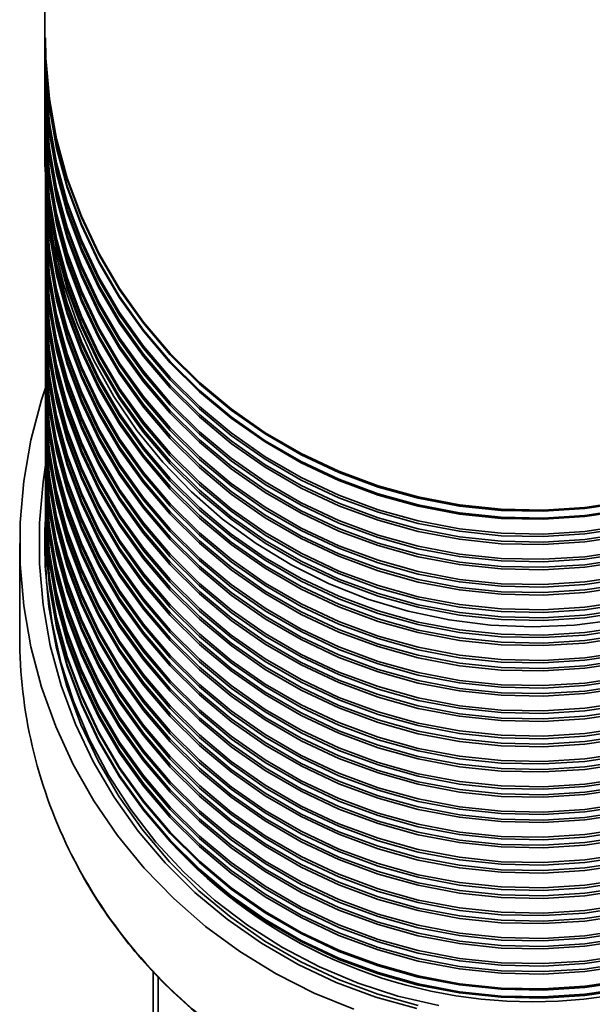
# Model space of a CAD drawing. Header units: millimetres. Extents: x -10540 to 6039, y -7467 to 6433.
# Tile 54 of 179: x -8547 to -8491, y 1122 to 1218. Entities that reach past the tile are written whole.
import ezdxf

# ---------------------------------------------------------------- set-up
doc = ezdxf.new("R2010")
doc.units = ezdxf.units.MM
doc.header["$LTSCALE"] = 8

msp = doc.modelspace()

# ---------------------------------------------------------------- linework, layer by layer
at = {"color": 7, "linetype": 'Continuous', "lineweight": 35}
for p, q in [((-8544.387, 1253.547), (-8544.387, 1204.59)), ((-8544.337, 1201.261), (-8544.337, 1201.014)), ((-8544.337, 1200.481), (-8544.337, 1200.234)), ((-8544.337, 1198.797), (-8544.337, 1198.55)), ((-8544.337, 1198.017), (-8544.337, 1197.77)), ((-8544.337, 1196.333), (-8544.337, 1196.087)), ((-8544.337, 1195.553), (-8544.337, 1195.306)), ((-8544.337, 1193.869), (-8544.337, 1193.623)), ((-8544.337, 1193.089), (-8544.337, 1192.842)), ((-8544.337, 1191.405), (-8544.337, 1191.159)), ((-8544.337, 1190.625), (-8544.337, 1190.378)), ((-8544.337, 1188.941), (-8544.337, 1188.695)), ((-8544.337, 1188.161), (-8544.337, 1187.914)), ((-8544.337, 1186.477), (-8544.337, 1186.231)), ((-8544.337, 1185.697), (-8544.337, 1185.45)), ((-8544.337, 1184.013), (-8544.337, 1183.767)), ((-8544.337, 1183.233), (-8544.337, 1182.987)), ((-8544.337, 1181.549), (-8544.337, 1181.303)), ((-8544.337, 1180.769), (-8544.337, 1180.523)), ((-8544.337, 1179.085), (-8544.337, 1178.839)), ((-8544.337, 1178.305), (-8544.337, 1178.059)), ((-8544.337, 1176.621), (-8544.337, 1176.375)), ((-8544.337, 1175.841), (-8544.337, 1175.595)), ((-8544.337, 1174.157), (-8544.337, 1173.911)), ((-8544.337, 1173.377), (-8544.337, 1173.131)), ((-8544.337, 1171.693), (-8544.337, 1171.447)), ((-8544.337, 1170.913), (-8544.337, 1170.667)), ((-8544.337, 1169.229), (-8544.337, 1169.106)), ((-8544.337, 1168.449), (-8544.337, 1168.326)), ((-8546.837, 1166.642), (-8546.837, 1157.525)), ((-8544.387, 1166.805), (-8544.387, 1166.396)), ((-8533.837, 1073.038), (-8533.837, 1124.9)), ((-8533.337, 1124.309), (-8533.337, 1072.538))]:
    msp.add_line(p, q, dxfattribs=at)
at = {"color": 7, "linetype": 'Continuous', "lineweight": 35, "flags": 128}
for points in [[(-8544.337, 1215.921), (-8544.293, 1213.941), (-8543.942, 1209.994), (-8543.242, 1206.092), (-8542.198, 1202.262), (-8540.819, 1198.533), (-8539.114, 1194.934), (-8537.095, 1191.489), (-8534.779, 1188.225), (-8532.182, 1185.167), (-8529.323, 1182.336), (-8526.224, 1179.754), (-8522.907, 1177.439), (-8519.397, 1175.41), (-8515.721, 1173.68), (-8511.904, 1172.263), (-8507.976, 1171.169), (-8503.965, 1170.407), (-8499.901, 1169.982), (-8495.815, 1169.897), (-8491.737, 1170.152), (-8487.696, 1170.747)], [(-8544.337, 1215.798), (-8544.293, 1213.818), (-8543.942, 1209.871), (-8543.242, 1205.969), (-8542.198, 1202.139), (-8540.819, 1198.41), (-8539.114, 1194.81), (-8537.095, 1191.366), (-8534.779, 1188.102), (-8532.182, 1185.044), (-8529.323, 1182.213), (-8526.224, 1179.63), (-8522.907, 1177.316), (-8519.397, 1175.286), (-8515.721, 1173.557), (-8511.904, 1172.14), (-8507.976, 1171.046), (-8503.965, 1170.284), (-8499.901, 1169.859), (-8495.815, 1169.773), (-8491.737, 1170.029), (-8487.696, 1170.623)], [(-8544.337, 1215.141), (-8544.293, 1213.161), (-8543.942, 1209.214), (-8543.242, 1205.312), (-8542.198, 1201.482), (-8540.819, 1197.753), (-8539.114, 1194.153), (-8537.095, 1190.709), (-8534.779, 1187.445), (-8532.182, 1184.387), (-8529.323, 1181.556), (-8526.224, 1178.974), (-8522.907, 1176.659), (-8519.397, 1174.629), (-8515.721, 1172.9), (-8511.904, 1171.483), (-8507.976, 1170.389), (-8503.965, 1169.627), (-8499.901, 1169.202), (-8495.815, 1169.116), (-8491.737, 1169.372), (-8487.696, 1169.966)], [(-8544.337, 1215.018), (-8544.293, 1213.038), (-8543.942, 1209.091), (-8543.242, 1205.189), (-8542.198, 1201.359), (-8540.819, 1197.63), (-8539.114, 1194.03), (-8537.095, 1190.586), (-8534.779, 1187.322), (-8532.182, 1184.263), (-8529.323, 1181.433), (-8526.224, 1178.85), (-8522.907, 1176.536), (-8519.397, 1174.506), (-8515.721, 1172.777), (-8511.904, 1171.36), (-8507.976, 1170.266), (-8503.965, 1169.504), (-8499.901, 1169.078), (-8495.815, 1168.993), (-8491.737, 1169.249), (-8487.696, 1169.843)], [(-8544.337, 1213.581), (-8544.293, 1211.6), (-8543.942, 1207.654), (-8543.242, 1203.751), (-8542.198, 1199.921), (-8540.819, 1196.193), (-8539.114, 1192.593), (-8537.095, 1189.148), (-8534.779, 1185.885), (-8532.182, 1182.826), (-8529.323, 1179.995), (-8526.224, 1177.413), (-8522.907, 1175.098), (-8519.397, 1173.069), (-8515.721, 1171.339), (-8511.904, 1169.922), (-8507.976, 1168.829), (-8503.965, 1168.066), (-8499.901, 1167.641), (-8495.815, 1167.556), (-8491.737, 1167.811), (-8487.696, 1168.406)], [(-8544.337, 1213.334), (-8544.293, 1211.354), (-8543.942, 1207.407), (-8543.242, 1203.505), (-8542.198, 1199.675), (-8540.819, 1195.946), (-8539.114, 1192.346), (-8537.095, 1188.902), (-8534.779, 1185.638), (-8532.182, 1182.58), (-8529.323, 1179.749), (-8526.224, 1177.166), (-8522.907, 1174.852), (-8519.397, 1172.822), (-8515.721, 1171.093), (-8511.904, 1169.676), (-8507.976, 1168.582), (-8503.965, 1167.82), (-8499.901, 1167.395), (-8495.815, 1167.309), (-8491.737, 1167.565), (-8487.696, 1168.159)], [(-8544.337, 1212.801), (-8544.293, 1210.82), (-8543.942, 1206.874), (-8543.242, 1202.971), (-8542.198, 1199.141), (-8540.819, 1195.413), (-8539.114, 1191.813), (-8537.095, 1188.368), (-8534.779, 1185.104), (-8532.182, 1182.046), (-8529.323, 1179.215), (-8526.224, 1176.633), (-8522.907, 1174.318), (-8519.397, 1172.289), (-8515.721, 1170.559), (-8511.904, 1169.142), (-8507.976, 1168.049), (-8503.965, 1167.286), (-8499.901, 1166.861), (-8495.815, 1166.776), (-8491.737, 1167.031), (-8487.696, 1167.626)], [(-8544.337, 1212.554), (-8544.293, 1210.574), (-8543.942, 1206.627), (-8543.242, 1202.725), (-8542.198, 1198.895), (-8540.819, 1195.166), (-8539.114, 1191.566), (-8537.095, 1188.122), (-8534.779, 1184.858), (-8532.182, 1181.799), (-8529.323, 1178.969), (-8526.224, 1176.386), (-8522.907, 1174.072), (-8519.397, 1172.042), (-8515.721, 1170.313), (-8511.904, 1168.896), (-8507.976, 1167.802), (-8503.965, 1167.04), (-8499.901, 1166.614), (-8495.815, 1166.529), (-8491.737, 1166.785), (-8487.696, 1167.379)], [(-8544.337, 1211.117), (-8544.293, 1209.136), (-8543.942, 1205.19), (-8543.242, 1201.287), (-8542.198, 1197.457), (-8540.819, 1193.729), (-8539.114, 1190.129), (-8537.095, 1186.684), (-8534.779, 1183.421), (-8532.182, 1180.362), (-8529.323, 1177.531), (-8526.224, 1174.949), (-8522.907, 1172.634), (-8519.397, 1170.605), (-8515.721, 1168.875), (-8511.904, 1167.458), (-8507.976, 1166.365), (-8503.965, 1165.602), (-8499.901, 1165.177), (-8495.815, 1165.092), (-8491.737, 1165.347), (-8487.696, 1165.942)], [(-8544.337, 1210.87), (-8544.293, 1208.89), (-8543.942, 1204.943), (-8543.242, 1201.041), (-8542.198, 1197.211), (-8540.819, 1193.482), (-8539.114, 1189.882), (-8537.095, 1186.438), (-8534.779, 1183.174), (-8532.182, 1180.116), (-8529.323, 1177.285), (-8526.224, 1174.703), (-8522.907, 1172.388), (-8519.397, 1170.359), (-8515.721, 1168.629), (-8511.904, 1167.212), (-8507.976, 1166.118), (-8503.965, 1165.356), (-8499.901, 1164.931), (-8495.815, 1164.845), (-8491.737, 1165.101), (-8487.696, 1165.695)], [(-8544.337, 1210.337), (-8544.293, 1208.356), (-8543.942, 1204.41), (-8543.242, 1200.507), (-8542.198, 1196.677), (-8540.819, 1192.949), (-8539.114, 1189.349), (-8537.095, 1185.904), (-8534.779, 1182.64), (-8532.182, 1179.582), (-8529.323, 1176.751), (-8526.224, 1174.169), (-8522.907, 1171.854), (-8519.397, 1169.825), (-8515.721, 1168.095), (-8511.904, 1166.678), (-8507.976, 1165.585), (-8503.965, 1164.822), (-8499.901, 1164.397), (-8495.815, 1164.312), (-8491.737, 1164.567), (-8487.696, 1165.162)], [(-8544.337, 1210.09), (-8544.293, 1208.11), (-8543.942, 1204.163), (-8543.242, 1200.261), (-8542.198, 1196.431), (-8540.819, 1192.702), (-8539.114, 1189.102), (-8537.095, 1185.658), (-8534.779, 1182.394), (-8532.182, 1179.335), (-8529.323, 1176.505), (-8526.224, 1173.922), (-8522.907, 1171.608), (-8519.397, 1169.578), (-8515.721, 1167.849), (-8511.904, 1166.432), (-8507.976, 1165.338), (-8503.965, 1164.576), (-8499.901, 1164.151), (-8495.815, 1164.065), (-8491.737, 1164.321), (-8487.696, 1164.915)], [(-8544.337, 1208.653), (-8544.293, 1206.672), (-8543.942, 1202.726), (-8543.242, 1198.823), (-8542.198, 1194.993), (-8540.819, 1191.265), (-8539.114, 1187.665), (-8537.095, 1184.22), (-8534.779, 1180.957), (-8532.182, 1177.898), (-8529.323, 1175.067), (-8526.224, 1172.485), (-8522.907, 1170.17), (-8519.397, 1168.141), (-8515.721, 1166.411), (-8511.904, 1164.994), (-8507.976, 1163.901), (-8503.965, 1163.138), (-8499.901, 1162.713), (-8495.815, 1162.628), (-8491.737, 1162.883), (-8487.696, 1163.478)], [(-8544.337, 1208.406), (-8544.293, 1206.426), (-8543.942, 1202.479), (-8543.242, 1198.577), (-8542.198, 1194.747), (-8540.819, 1191.018), (-8539.114, 1187.418), (-8537.095, 1183.974), (-8534.779, 1180.71), (-8532.182, 1177.652), (-8529.323, 1174.821), (-8526.224, 1172.239), (-8522.907, 1169.924), (-8519.397, 1167.895), (-8515.721, 1166.165), (-8511.904, 1164.748), (-8507.976, 1163.654), (-8503.965, 1162.892), (-8499.901, 1162.467), (-8495.815, 1162.381), (-8491.737, 1162.637), (-8487.696, 1163.231)], [(-8544.337, 1207.873), (-8544.293, 1205.892), (-8543.942, 1201.946), (-8543.242, 1198.043), (-8542.198, 1194.213), (-8540.819, 1190.485), (-8539.114, 1186.885), (-8537.095, 1183.44), (-8534.779, 1180.177), (-8532.182, 1177.118), (-8529.323, 1174.287), (-8526.224, 1171.705), (-8522.907, 1169.39), (-8519.397, 1167.361), (-8515.721, 1165.631), (-8511.904, 1164.214), (-8507.976, 1163.121), (-8503.965, 1162.358), (-8499.901, 1161.933), (-8495.815, 1161.848), (-8491.737, 1162.103), (-8487.696, 1162.698)], [(-8544.337, 1207.626), (-8544.293, 1205.646), (-8543.942, 1201.699), (-8543.242, 1197.797), (-8542.198, 1193.967), (-8540.819, 1190.238), (-8539.114, 1186.638), (-8537.095, 1183.194), (-8534.779, 1179.93), (-8532.182, 1176.872), (-8529.323, 1174.041), (-8526.224, 1171.458), (-8522.907, 1169.144), (-8519.397, 1167.114), (-8515.721, 1165.385), (-8511.904, 1163.968), (-8507.976, 1162.874), (-8503.965, 1162.112), (-8499.901, 1161.687), (-8495.815, 1161.601), (-8491.737, 1161.857), (-8487.696, 1162.451)], [(-8544.337, 1206.189), (-8544.293, 1204.208), (-8543.942, 1200.262), (-8543.242, 1196.359), (-8542.198, 1192.529), (-8540.819, 1188.801), (-8539.114, 1185.201), (-8537.095, 1181.756), (-8534.779, 1178.493), (-8532.182, 1175.434), (-8529.323, 1172.603), (-8526.224, 1170.021), (-8522.907, 1167.707), (-8519.397, 1165.677), (-8515.721, 1163.947), (-8511.904, 1162.53), (-8507.976, 1161.437), (-8503.965, 1160.674), (-8499.901, 1160.249), (-8495.815, 1160.164), (-8491.737, 1160.419), (-8487.696, 1161.014)], [(-8544.337, 1205.942), (-8544.293, 1203.962), (-8543.942, 1200.015), (-8543.242, 1196.113), (-8542.198, 1192.283), (-8540.819, 1188.554), (-8539.114, 1184.954), (-8537.095, 1181.51), (-8534.779, 1178.246), (-8532.182, 1175.188), (-8529.323, 1172.357), (-8526.224, 1169.775), (-8522.907, 1167.46), (-8519.397, 1165.431), (-8515.721, 1163.701), (-8511.904, 1162.284), (-8507.976, 1161.19), (-8503.965, 1160.428), (-8499.901, 1160.003), (-8495.815, 1159.918), (-8491.737, 1160.173), (-8487.696, 1160.767)], [(-8544.337, 1205.409), (-8544.293, 1203.428), (-8543.942, 1199.482), (-8543.242, 1195.579), (-8542.198, 1191.749), (-8540.819, 1188.021), (-8539.114, 1184.421), (-8537.095, 1180.976), (-8534.779, 1177.713), (-8532.182, 1174.654), (-8529.323, 1171.823), (-8526.224, 1169.241), (-8522.907, 1166.926), (-8519.397, 1164.897), (-8515.721, 1163.167), (-8511.904, 1161.75), (-8507.976, 1160.657), (-8503.965, 1159.894), (-8499.901, 1159.469), (-8495.815, 1159.384), (-8491.737, 1159.639), (-8487.696, 1160.234)], [(-8544.337, 1205.162), (-8544.293, 1203.182), (-8543.942, 1199.235), (-8543.242, 1195.333), (-8542.198, 1191.503), (-8540.819, 1187.774), (-8539.114, 1184.174), (-8537.095, 1180.73), (-8534.779, 1177.466), (-8532.182, 1174.408), (-8529.323, 1171.577), (-8526.224, 1168.994), (-8522.907, 1166.68), (-8519.397, 1164.65), (-8515.721, 1162.921), (-8511.904, 1161.504), (-8507.976, 1160.41), (-8503.965, 1159.648), (-8499.901, 1159.223), (-8495.815, 1159.137), (-8491.737, 1159.393), (-8487.696, 1159.987)], [(-8544.387, 1204.59), (-8544.376, 1203.598), (-8544.112, 1199.641), (-8543.498, 1195.721), (-8542.539, 1191.866), (-8541.241, 1188.106), (-8539.615, 1184.467), (-8537.671, 1180.978), (-8535.426, 1177.663), (-8532.895, 1174.548), (-8530.097, 1171.655), (-8527.052, 1169.006), (-8523.784, 1166.62), (-8520.316, 1164.516), (-8516.675, 1162.708), (-8512.886, 1161.21), (-8508.979, 1160.034), (-8504.982, 1159.187), (-8500.925, 1158.677), (-8496.837, 1158.506)], [(-8496.837, 1158.506), (-8492.75, 1158.677), (-8488.692, 1159.187), (-8484.695, 1160.034), (-8480.788, 1161.21), (-8477, 1162.708), (-8473.358, 1164.516), (-8469.891, 1166.62), (-8466.622, 1169.006), (-8463.578, 1171.655), (-8460.78, 1174.548), (-8458.249, 1177.663), (-8456.003, 1180.978), (-8454.06, 1184.467), (-8452.433, 1188.106), (-8451.136, 1191.866), (-8450.176, 1195.721), (-8449.562, 1199.641), (-8449.298, 1203.598), (-8449.287, 1204.59)], [(-8544.337, 1202.464), (-8544.293, 1200.718), (-8543.942, 1196.771), (-8543.242, 1192.869), (-8542.198, 1189.039), (-8540.819, 1185.31), (-8539.114, 1181.71), (-8537.095, 1178.266), (-8534.779, 1175.002), (-8532.182, 1171.944), (-8529.323, 1169.113), (-8526.224, 1166.53), (-8522.907, 1164.216), (-8519.397, 1162.186), (-8515.721, 1160.457), (-8511.904, 1159.04), (-8507.976, 1157.946), (-8503.965, 1157.184), (-8499.901, 1156.759), (-8495.815, 1156.673), (-8491.737, 1156.929), (-8487.696, 1157.523)], [(-8544.334, 1202.411), (-8544.293, 1200.964), (-8543.942, 1197.018), (-8543.242, 1193.115), (-8542.198, 1189.285), (-8540.819, 1185.557), (-8539.114, 1181.957), (-8537.095, 1178.512), (-8534.779, 1175.249), (-8532.182, 1172.19), (-8529.323, 1169.359), (-8526.224, 1166.777), (-8522.907, 1164.462), (-8519.397, 1162.433), (-8515.721, 1160.703), (-8511.904, 1159.286), (-8507.976, 1158.193), (-8503.965, 1157.43), (-8499.901, 1157.005), (-8495.815, 1156.92), (-8491.737, 1157.175), (-8487.696, 1157.77)], [(-8544.331, 1201.98), (-8544.293, 1199.28), (-8543.942, 1195.334), (-8543.242, 1191.431), (-8542.198, 1187.602), (-8540.819, 1183.873), (-8539.114, 1180.273), (-8537.095, 1176.828), (-8534.779, 1173.565), (-8532.182, 1170.506), (-8529.323, 1167.675), (-8526.224, 1165.093), (-8522.907, 1162.779), (-8519.397, 1160.749), (-8515.721, 1159.019), (-8511.904, 1157.603), (-8507.976, 1156.509), (-8503.965, 1155.747), (-8499.901, 1155.321), (-8495.815, 1155.236), (-8491.737, 1155.492), (-8487.696, 1156.086)], [(-8544.312, 1201.98), (-8544.293, 1201.498), (-8543.942, 1197.551), (-8543.242, 1193.649), (-8542.198, 1189.819), (-8540.819, 1186.09), (-8539.114, 1182.491), (-8537.095, 1179.046), (-8534.779, 1175.782), (-8532.182, 1172.724), (-8529.323, 1169.893), (-8526.224, 1167.311), (-8522.907, 1164.996), (-8519.397, 1162.967), (-8515.721, 1161.237), (-8511.904, 1159.82), (-8507.976, 1158.726), (-8503.965, 1157.964), (-8499.901, 1157.539), (-8495.815, 1157.454), (-8491.737, 1157.709), (-8487.696, 1158.303)], [(-8544.337, 1201.014), (-8544.293, 1199.034), (-8543.942, 1195.087), (-8543.242, 1191.185), (-8542.198, 1187.355), (-8540.819, 1183.626), (-8539.114, 1180.027), (-8537.095, 1176.582), (-8534.779, 1173.318), (-8532.182, 1170.26), (-8529.323, 1167.429), (-8526.224, 1164.847), (-8522.907, 1162.532), (-8519.397, 1160.503), (-8515.721, 1158.773), (-8511.904, 1157.356), (-8507.976, 1156.262), (-8503.965, 1155.5), (-8499.901, 1155.075), (-8495.815, 1154.99), (-8491.737, 1155.245), (-8487.696, 1155.839)], [(-8544.286, 1201.577), (-8543.942, 1197.798), (-8543.242, 1193.895), (-8542.198, 1190.065), (-8540.819, 1186.337), (-8539.114, 1182.737), (-8537.095, 1179.292), (-8534.779, 1176.029), (-8532.182, 1172.97), (-8529.323, 1170.139), (-8526.224, 1167.557), (-8522.907, 1165.243), (-8519.397, 1163.213), (-8515.721, 1161.483), (-8511.904, 1160.066), (-8507.976, 1158.973), (-8503.965, 1158.211), (-8499.901, 1157.785), (-8495.815, 1157.7), (-8491.737, 1157.955), (-8487.696, 1158.55)], [(-8544.337, 1200.234), (-8544.293, 1198.254), (-8543.942, 1194.307), (-8543.242, 1190.405), (-8542.198, 1186.575), (-8540.819, 1182.846), (-8539.114, 1179.246), (-8537.095, 1175.802), (-8534.779, 1172.538), (-8532.182, 1169.48), (-8529.323, 1166.649), (-8526.224, 1164.066), (-8522.907, 1161.752), (-8519.397, 1159.722), (-8515.721, 1157.993), (-8511.904, 1156.576), (-8507.976, 1155.482), (-8503.965, 1154.72), (-8499.901, 1154.295), (-8495.815, 1154.209), (-8491.737, 1154.465), (-8487.696, 1155.059)], [(-8544.336, 1200.748), (-8544.293, 1198.5), (-8543.942, 1194.554), (-8543.242, 1190.651), (-8542.198, 1186.821), (-8540.819, 1183.093), (-8539.114, 1179.493), (-8537.095, 1176.048), (-8534.779, 1172.785), (-8532.182, 1169.726), (-8529.323, 1166.895), (-8526.224, 1164.313), (-8522.907, 1161.998), (-8519.397, 1159.969), (-8515.721, 1158.239), (-8511.904, 1156.822), (-8507.976, 1155.729), (-8503.965, 1154.966), (-8499.901, 1154.541), (-8495.815, 1154.456), (-8491.737, 1154.711), (-8487.696, 1155.306)], [(-8544.331, 1199.516), (-8544.293, 1196.816), (-8543.942, 1192.87), (-8543.242, 1188.967), (-8542.198, 1185.138), (-8540.819, 1181.409), (-8539.114, 1177.809), (-8537.095, 1174.364), (-8534.779, 1171.101), (-8532.182, 1168.042), (-8529.323, 1165.211), (-8526.224, 1162.629), (-8522.907, 1160.315), (-8519.397, 1158.285), (-8515.721, 1156.555), (-8511.904, 1155.139), (-8507.976, 1154.045), (-8503.965, 1153.283), (-8499.901, 1152.857), (-8495.815, 1152.772), (-8491.737, 1153.028), (-8487.696, 1153.622)], [(-8544.337, 1198.55), (-8544.293, 1196.57), (-8543.942, 1192.623), (-8543.242, 1188.721), (-8542.198, 1184.891), (-8540.819, 1181.162), (-8539.114, 1177.563), (-8537.095, 1174.118), (-8534.779, 1170.854), (-8532.182, 1167.796), (-8529.323, 1164.965), (-8526.224, 1162.383), (-8522.907, 1160.068), (-8519.397, 1158.039), (-8515.721, 1156.309), (-8511.904, 1154.892), (-8507.976, 1153.799), (-8503.965, 1153.036), (-8499.901, 1152.611), (-8495.815, 1152.526), (-8491.737, 1152.781), (-8487.696, 1153.376)], [(-8544.336, 1198.284), (-8544.293, 1196.036), (-8543.942, 1192.09), (-8543.242, 1188.187), (-8542.198, 1184.357), (-8540.819, 1180.629), (-8539.114, 1177.029), (-8537.095, 1173.584), (-8534.779, 1170.321), (-8532.182, 1167.262), (-8529.323, 1164.431), (-8526.224, 1161.849), (-8522.907, 1159.534), (-8519.397, 1157.505), (-8515.721, 1155.775), (-8511.904, 1154.358), (-8507.976, 1153.265), (-8503.965, 1152.502), (-8499.901, 1152.077), (-8495.815, 1151.992), (-8491.737, 1152.247), (-8487.696, 1152.842)], [(-8544.337, 1197.77), (-8544.293, 1195.79), (-8543.942, 1191.843), (-8543.242, 1187.941), (-8542.198, 1184.111), (-8540.819, 1180.382), (-8539.114, 1176.782), (-8537.095, 1173.338), (-8534.779, 1170.074), (-8532.182, 1167.016), (-8529.323, 1164.185), (-8526.224, 1161.603), (-8522.907, 1159.288), (-8519.397, 1157.258), (-8515.721, 1155.529), (-8511.904, 1154.112), (-8507.976, 1153.018), (-8503.965, 1152.256), (-8499.901, 1151.831), (-8495.815, 1151.745), (-8491.737, 1152.001), (-8487.696, 1152.595)], [(-8544.331, 1197.052), (-8544.293, 1194.352), (-8543.942, 1190.406), (-8543.242, 1186.503), (-8542.198, 1182.674), (-8540.819, 1178.945), (-8539.114, 1175.345), (-8537.095, 1171.9), (-8534.779, 1168.637), (-8532.182, 1165.578), (-8529.323, 1162.747), (-8526.224, 1160.165), (-8522.907, 1157.851), (-8519.397, 1155.821), (-8515.721, 1154.091), (-8511.904, 1152.675), (-8507.976, 1151.581), (-8503.965, 1150.819), (-8499.901, 1150.393), (-8495.815, 1150.308), (-8491.737, 1150.564), (-8487.696, 1151.158)], [(-8544.337, 1196.087), (-8544.293, 1194.106), (-8543.942, 1190.16), (-8543.242, 1186.257), (-8542.198, 1182.427), (-8540.819, 1178.699), (-8539.114, 1175.099), (-8537.095, 1171.654), (-8534.779, 1168.39), (-8532.182, 1165.332), (-8529.323, 1162.501), (-8526.224, 1159.919), (-8522.907, 1157.604), (-8519.397, 1155.575), (-8515.721, 1153.845), (-8511.904, 1152.428), (-8507.976, 1151.335), (-8503.965, 1150.572), (-8499.901, 1150.147), (-8495.815, 1150.062), (-8491.737, 1150.317), (-8487.696, 1150.912)], [(-8544.337, 1195.306), (-8544.293, 1193.326), (-8543.942, 1189.379), (-8543.242, 1185.477), (-8542.198, 1181.647), (-8540.819, 1177.918), (-8539.114, 1174.318), (-8537.095, 1170.874), (-8534.779, 1167.61), (-8532.182, 1164.552), (-8529.323, 1161.721), (-8526.224, 1159.139), (-8522.907, 1156.824), (-8519.397, 1154.795), (-8515.721, 1153.065), (-8511.904, 1151.648), (-8507.976, 1150.554), (-8503.965, 1149.792), (-8499.901, 1149.367), (-8495.815, 1149.281), (-8491.737, 1149.537), (-8487.696, 1150.131)], [(-8544.336, 1195.82), (-8544.293, 1193.572), (-8543.942, 1189.626), (-8543.242, 1185.723), (-8542.198, 1181.893), (-8540.819, 1178.165), (-8539.114, 1174.565), (-8537.095, 1171.12), (-8534.779, 1167.857), (-8532.182, 1164.798), (-8529.323, 1161.967), (-8526.224, 1159.385), (-8522.907, 1157.07), (-8519.397, 1155.041), (-8515.721, 1153.311), (-8511.904, 1151.894), (-8507.976, 1150.801), (-8503.965, 1150.038), (-8499.901, 1149.613), (-8495.815, 1149.528), (-8491.737, 1149.783), (-8487.696, 1150.378)], [(-8544.331, 1194.588), (-8544.293, 1191.888), (-8543.942, 1187.942), (-8543.242, 1184.039), (-8542.198, 1180.21), (-8540.819, 1176.481), (-8539.114, 1172.881), (-8537.095, 1169.437), (-8534.779, 1166.173), (-8532.182, 1163.114), (-8529.323, 1160.283), (-8526.224, 1157.701), (-8522.907, 1155.387), (-8519.397, 1153.357), (-8515.721, 1151.627), (-8511.904, 1150.211), (-8507.976, 1149.117), (-8503.965, 1148.355), (-8499.901, 1147.929), (-8495.815, 1147.844), (-8491.737, 1148.1), (-8487.696, 1148.694)], [(-8544.337, 1193.623), (-8544.293, 1191.642), (-8543.942, 1187.696), (-8543.242, 1183.793), (-8542.198, 1179.963), (-8540.819, 1176.235), (-8539.114, 1172.635), (-8537.095, 1169.19), (-8534.779, 1165.926), (-8532.182, 1162.868), (-8529.323, 1160.037), (-8526.224, 1157.455), (-8522.907, 1155.14), (-8519.397, 1153.111), (-8515.721, 1151.381), (-8511.904, 1149.964), (-8507.976, 1148.871), (-8503.965, 1148.108), (-8499.901, 1147.683), (-8495.815, 1147.598), (-8491.737, 1147.853), (-8487.696, 1148.448)], [(-8544.336, 1193.356), (-8544.293, 1191.108), (-8543.942, 1187.162), (-8543.242, 1183.259), (-8542.198, 1179.429), (-8540.819, 1175.701), (-8539.114, 1172.101), (-8537.095, 1168.656), (-8534.779, 1165.393), (-8532.182, 1162.334), (-8529.323, 1159.503), (-8526.224, 1156.921), (-8522.907, 1154.607), (-8519.397, 1152.577), (-8515.721, 1150.847), (-8511.904, 1149.43), (-8507.976, 1148.337), (-8503.965, 1147.574), (-8499.901, 1147.149), (-8495.815, 1147.064), (-8491.737, 1147.319), (-8487.696, 1147.914)], [(-8544.337, 1192.842), (-8544.293, 1190.862), (-8543.942, 1186.915), (-8543.242, 1183.013), (-8542.198, 1179.183), (-8540.819, 1175.454), (-8539.114, 1171.854), (-8537.095, 1168.41), (-8534.779, 1165.146), (-8532.182, 1162.088), (-8529.323, 1159.257), (-8526.224, 1156.675), (-8522.907, 1154.36), (-8519.397, 1152.331), (-8515.721, 1150.601), (-8511.904, 1149.184), (-8507.976, 1148.09), (-8503.965, 1147.328), (-8499.901, 1146.903), (-8495.815, 1146.818), (-8491.737, 1147.073), (-8487.696, 1147.667)], [(-8544.331, 1192.124), (-8544.293, 1189.424), (-8543.942, 1185.478), (-8543.242, 1181.575), (-8542.198, 1177.746), (-8540.819, 1174.017), (-8539.114, 1170.417), (-8537.095, 1166.973), (-8534.779, 1163.709), (-8532.182, 1160.65), (-8529.323, 1157.819), (-8526.224, 1155.237), (-8522.907, 1152.923), (-8519.397, 1150.893), (-8515.721, 1149.164), (-8511.904, 1147.747), (-8507.976, 1146.653), (-8503.965, 1145.891), (-8499.901, 1145.465), (-8495.815, 1145.38), (-8491.737, 1145.636), (-8487.696, 1146.23)], [(-8544.337, 1191.159), (-8544.293, 1189.178), (-8543.942, 1185.232), (-8543.242, 1181.329), (-8542.198, 1177.499), (-8540.819, 1173.771), (-8539.114, 1170.171), (-8537.095, 1166.726), (-8534.779, 1163.462), (-8532.182, 1160.404), (-8529.323, 1157.573), (-8526.224, 1154.991), (-8522.907, 1152.676), (-8519.397, 1150.647), (-8515.721, 1148.917), (-8511.904, 1147.5), (-8507.976, 1146.407), (-8503.965, 1145.644), (-8499.901, 1145.219), (-8495.815, 1145.134), (-8491.737, 1145.389), (-8487.696, 1145.984)], [(-8544.336, 1190.892), (-8544.293, 1188.644), (-8543.942, 1184.698), (-8543.242, 1180.795), (-8542.198, 1176.965), (-8540.819, 1173.237), (-8539.114, 1169.637), (-8537.095, 1166.192), (-8534.779, 1162.929), (-8532.182, 1159.87), (-8529.323, 1157.039), (-8526.224, 1154.457), (-8522.907, 1152.143), (-8519.397, 1150.113), (-8515.721, 1148.383), (-8511.904, 1146.966), (-8507.976, 1145.873), (-8503.965, 1145.111), (-8499.901, 1144.685), (-8495.815, 1144.6), (-8491.737, 1144.855), (-8487.696, 1145.45)], [(-8544.337, 1190.378), (-8544.293, 1188.398), (-8543.942, 1184.451), (-8543.242, 1180.549), (-8542.198, 1176.719), (-8540.819, 1172.99), (-8539.114, 1169.391), (-8537.095, 1165.946), (-8534.779, 1162.682), (-8532.182, 1159.624), (-8529.323, 1156.793), (-8526.224, 1154.211), (-8522.907, 1151.896), (-8519.397, 1149.867), (-8515.721, 1148.137), (-8511.904, 1146.72), (-8507.976, 1145.626), (-8503.965, 1144.864), (-8499.901, 1144.439), (-8495.815, 1144.354), (-8491.737, 1144.609), (-8487.696, 1145.203)], [(-8544.331, 1189.66), (-8544.293, 1186.96), (-8543.942, 1183.014), (-8543.242, 1179.111), (-8542.198, 1175.282), (-8540.819, 1171.553), (-8539.114, 1167.953), (-8537.095, 1164.509), (-8534.779, 1161.245), (-8532.182, 1158.186), (-8529.323, 1155.355), (-8526.224, 1152.773), (-8522.907, 1150.459), (-8519.397, 1148.429), (-8515.721, 1146.7), (-8511.904, 1145.283), (-8507.976, 1144.189), (-8503.965, 1143.427), (-8499.901, 1143.001), (-8495.815, 1142.916), (-8491.737, 1143.172), (-8487.696, 1143.766)], [(-8544.337, 1188.695), (-8544.293, 1186.714), (-8543.942, 1182.768), (-8543.242, 1178.865), (-8542.198, 1175.035), (-8540.819, 1171.307), (-8539.114, 1167.707), (-8537.095, 1164.262), (-8534.779, 1160.999), (-8532.182, 1157.94), (-8529.323, 1155.109), (-8526.224, 1152.527), (-8522.907, 1150.212), (-8519.397, 1148.183), (-8515.721, 1146.453), (-8511.904, 1145.036), (-8507.976, 1143.943), (-8503.965, 1143.18), (-8499.901, 1142.755), (-8495.815, 1142.67), (-8491.737, 1142.925), (-8487.696, 1143.52)], [(-8544.337, 1187.914), (-8544.293, 1185.934), (-8543.942, 1181.987), (-8543.242, 1178.085), (-8542.198, 1174.255), (-8540.819, 1170.526), (-8539.114, 1166.927), (-8537.095, 1163.482), (-8534.779, 1160.218), (-8532.182, 1157.16), (-8529.323, 1154.329), (-8526.224, 1151.747), (-8522.907, 1149.432), (-8519.397, 1147.403), (-8515.721, 1145.673), (-8511.904, 1144.256), (-8507.976, 1143.162), (-8503.965, 1142.4), (-8499.901, 1141.975), (-8495.815, 1141.89), (-8491.737, 1142.145), (-8487.696, 1142.739)], [(-8544.336, 1188.428), (-8544.293, 1186.18), (-8543.942, 1182.234), (-8543.242, 1178.331), (-8542.198, 1174.502), (-8540.819, 1170.773), (-8539.114, 1167.173), (-8537.095, 1163.728), (-8534.779, 1160.465), (-8532.182, 1157.406), (-8529.323, 1154.575), (-8526.224, 1151.993), (-8522.907, 1149.679), (-8519.397, 1147.649), (-8515.721, 1145.919), (-8511.904, 1144.503), (-8507.976, 1143.409), (-8503.965, 1142.647), (-8499.901, 1142.221), (-8495.815, 1142.136), (-8491.737, 1142.391), (-8487.696, 1142.986)], [(-8544.331, 1187.196), (-8544.293, 1184.496), (-8543.942, 1180.55), (-8543.242, 1176.647), (-8542.198, 1172.818), (-8540.819, 1169.089), (-8539.114, 1165.489), (-8537.095, 1162.045), (-8534.779, 1158.781), (-8532.182, 1155.722), (-8529.323, 1152.891), (-8526.224, 1150.309), (-8522.907, 1147.995), (-8519.397, 1145.965), (-8515.721, 1144.236), (-8511.904, 1142.819), (-8507.976, 1141.725), (-8503.965, 1140.963), (-8499.901, 1140.537), (-8495.815, 1140.452), (-8491.737, 1140.708), (-8487.696, 1141.302)], [(-8544.337, 1186.231), (-8544.293, 1184.25), (-8543.942, 1180.304), (-8543.242, 1176.401), (-8542.198, 1172.571), (-8540.819, 1168.843), (-8539.114, 1165.243), (-8537.095, 1161.798), (-8534.779, 1158.535), (-8532.182, 1155.476), (-8529.323, 1152.645), (-8526.224, 1150.063), (-8522.907, 1147.748), (-8519.397, 1145.719), (-8515.721, 1143.989), (-8511.904, 1142.572), (-8507.976, 1141.479), (-8503.965, 1140.716), (-8499.901, 1140.291), (-8495.815, 1140.206), (-8491.737, 1140.461), (-8487.696, 1141.056)], [(-8544.336, 1185.964), (-8544.293, 1183.716), (-8543.942, 1179.77), (-8543.242, 1175.867), (-8542.198, 1172.038), (-8540.819, 1168.309), (-8539.114, 1164.709), (-8537.095, 1161.264), (-8534.779, 1158.001), (-8532.182, 1154.942), (-8529.323, 1152.111), (-8526.224, 1149.529), (-8522.907, 1147.215), (-8519.397, 1145.185), (-8515.721, 1143.455), (-8511.904, 1142.039), (-8507.976, 1140.945), (-8503.965, 1140.183), (-8499.901, 1139.757), (-8495.815, 1139.672), (-8491.737, 1139.928), (-8487.696, 1140.522)], [(-8544.337, 1185.45), (-8544.293, 1183.47), (-8543.942, 1179.523), (-8543.242, 1175.621), (-8542.198, 1171.791), (-8540.819, 1168.062), (-8539.114, 1164.463), (-8537.095, 1161.018), (-8534.779, 1157.754), (-8532.182, 1154.696), (-8529.323, 1151.865), (-8526.224, 1149.283), (-8522.907, 1146.968), (-8519.397, 1144.939), (-8515.721, 1143.209), (-8511.904, 1141.792), (-8507.976, 1140.699), (-8503.965, 1139.936), (-8499.901, 1139.511), (-8495.815, 1139.426), (-8491.737, 1139.681), (-8487.696, 1140.276)], [(-8544.331, 1184.732), (-8544.293, 1182.033), (-8543.942, 1178.086), (-8543.242, 1174.184), (-8542.198, 1170.354), (-8540.819, 1166.625), (-8539.114, 1163.025), (-8537.095, 1159.581), (-8534.779, 1156.317), (-8532.182, 1153.258), (-8529.323, 1150.428), (-8526.224, 1147.845), (-8522.907, 1145.531), (-8519.397, 1143.501), (-8515.721, 1141.772), (-8511.904, 1140.355), (-8507.976, 1139.261), (-8503.965, 1138.499), (-8499.901, 1138.073), (-8495.815, 1137.988), (-8491.737, 1138.244), (-8487.696, 1138.838)], [(-8544.337, 1183.767), (-8544.293, 1181.786), (-8543.942, 1177.84), (-8543.242, 1173.937), (-8542.198, 1170.107), (-8540.819, 1166.379), (-8539.114, 1162.779), (-8537.095, 1159.334), (-8534.779, 1156.071), (-8532.182, 1153.012), (-8529.323, 1150.181), (-8526.224, 1147.599), (-8522.907, 1145.284), (-8519.397, 1143.255), (-8515.721, 1141.525), (-8511.904, 1140.108), (-8507.976, 1139.015), (-8503.965, 1138.252), (-8499.901, 1137.827), (-8495.815, 1137.742), (-8491.737, 1137.997), (-8487.696, 1138.592)], [(-8544.337, 1182.987), (-8544.293, 1181.006), (-8543.942, 1177.06), (-8543.242, 1173.157), (-8542.198, 1169.327), (-8540.819, 1165.599), (-8539.114, 1161.999), (-8537.095, 1158.554), (-8534.779, 1155.29), (-8532.182, 1152.232), (-8529.323, 1149.401), (-8526.224, 1146.819), (-8522.907, 1144.504), (-8519.397, 1142.475), (-8515.721, 1140.745), (-8511.904, 1139.328), (-8507.976, 1138.235), (-8503.965, 1137.472), (-8499.901, 1137.047), (-8495.815, 1136.962), (-8491.737, 1137.217), (-8487.696, 1137.812)], [(-8544.336, 1183.5), (-8544.293, 1181.252), (-8543.942, 1177.306), (-8543.242, 1173.403), (-8542.198, 1169.574), (-8540.819, 1165.845), (-8539.114, 1162.245), (-8537.095, 1158.8), (-8534.779, 1155.537), (-8532.182, 1152.478), (-8529.323, 1149.647), (-8526.224, 1147.065), (-8522.907, 1144.751), (-8519.397, 1142.721), (-8515.721, 1140.991), (-8511.904, 1139.575), (-8507.976, 1138.481), (-8503.965, 1137.719), (-8499.901, 1137.293), (-8495.815, 1137.208), (-8491.737, 1137.464), (-8487.696, 1138.058)], [(-8544.325, 1181.809), (-8544.703, 1180.648), (-8545.745, 1176.717), (-8546.443, 1172.716), (-8546.793, 1168.671), (-8546.793, 1164.613), (-8546.443, 1160.569), (-8545.745, 1156.567), (-8544.703, 1152.636), (-8543.326, 1148.803), (-8541.623, 1145.096), (-8539.605, 1141.539), (-8537.288, 1138.159), (-8534.687, 1134.978), (-8531.82, 1132.02), (-8528.708, 1129.304), (-8525.373, 1126.85), (-8521.837, 1124.676), (-8518.126, 1122.796), (-8514.266, 1121.223)], [(-8544.331, 1182.268), (-8544.293, 1179.569), (-8543.942, 1175.622), (-8543.242, 1171.72), (-8542.198, 1167.89), (-8540.819, 1164.161), (-8539.114, 1160.561), (-8537.095, 1157.117), (-8534.779, 1153.853), (-8532.182, 1150.794), (-8529.323, 1147.964), (-8526.224, 1145.381), (-8522.907, 1143.067), (-8519.397, 1141.037), (-8515.721, 1139.308), (-8511.904, 1137.891), (-8507.976, 1136.797), (-8503.965, 1136.035), (-8499.901, 1135.609), (-8495.815, 1135.524), (-8491.737, 1135.78), (-8487.696, 1136.374)], [(-8544.337, 1181.303), (-8544.293, 1179.322), (-8543.942, 1175.376), (-8543.242, 1171.473), (-8542.198, 1167.643), (-8540.819, 1163.915), (-8539.114, 1160.315), (-8537.095, 1156.87), (-8534.779, 1153.607), (-8532.182, 1150.548), (-8529.323, 1147.717), (-8526.224, 1145.135), (-8522.907, 1142.82), (-8519.397, 1140.791), (-8515.721, 1139.061), (-8511.904, 1137.644), (-8507.976, 1136.551), (-8503.965, 1135.788), (-8499.901, 1135.363), (-8495.815, 1135.278), (-8491.737, 1135.533), (-8487.696, 1136.128)], [(-8544.336, 1181.036), (-8544.293, 1178.788), (-8543.942, 1174.842), (-8543.242, 1170.939), (-8542.198, 1167.11), (-8540.819, 1163.381), (-8539.114, 1159.781), (-8537.095, 1156.336), (-8534.779, 1153.073), (-8532.182, 1150.014), (-8529.323, 1147.183), (-8526.224, 1144.601), (-8522.907, 1142.287), (-8519.397, 1140.257), (-8515.721, 1138.527), (-8511.904, 1137.111), (-8507.976, 1136.017), (-8503.965, 1135.255), (-8499.901, 1134.829), (-8495.815, 1134.744), (-8491.737, 1135), (-8487.696, 1135.594)], [(-8544.337, 1180.523), (-8544.293, 1178.542), (-8543.942, 1174.596), (-8543.242, 1170.693), (-8542.198, 1166.863), (-8540.819, 1163.135), (-8539.114, 1159.535), (-8537.095, 1156.09), (-8534.779, 1152.826), (-8532.182, 1149.768), (-8529.323, 1146.937), (-8526.224, 1144.355), (-8522.907, 1142.04), (-8519.397, 1140.011), (-8515.721, 1138.281), (-8511.904, 1136.864), (-8507.976, 1135.771), (-8503.965, 1135.008), (-8499.901, 1134.583), (-8495.815, 1134.498), (-8491.737, 1134.753), (-8487.696, 1135.348)], [(-8544.331, 1179.804), (-8544.293, 1177.105), (-8543.942, 1173.158), (-8543.242, 1169.256), (-8542.198, 1165.426), (-8540.819, 1161.697), (-8539.114, 1158.097), (-8537.095, 1154.653), (-8534.779, 1151.389), (-8532.182, 1148.33), (-8529.323, 1145.5), (-8526.224, 1142.917), (-8522.907, 1140.603), (-8519.397, 1138.573), (-8515.721, 1136.844), (-8511.904, 1135.427), (-8507.976, 1134.333), (-8503.965, 1133.571), (-8499.901, 1133.145), (-8495.815, 1133.06), (-8491.737, 1133.316), (-8487.696, 1133.91)], [(-8544.337, 1178.839), (-8544.293, 1176.858), (-8543.942, 1172.912), (-8543.242, 1169.009), (-8542.198, 1165.179), (-8540.819, 1161.451), (-8539.114, 1157.851), (-8537.095, 1154.406), (-8534.779, 1151.143), (-8532.182, 1148.084), (-8529.323, 1145.253), (-8526.224, 1142.671), (-8522.907, 1140.356), (-8519.397, 1138.327), (-8515.721, 1136.597), (-8511.904, 1135.18), (-8507.976, 1134.087), (-8503.965, 1133.324), (-8499.901, 1132.899), (-8495.815, 1132.814), (-8491.737, 1133.069), (-8487.696, 1133.664)], [(-8544.337, 1178.059), (-8544.293, 1176.078), (-8543.942, 1172.132), (-8543.242, 1168.229), (-8542.198, 1164.399), (-8540.819, 1160.671), (-8539.114, 1157.071), (-8537.095, 1153.626), (-8534.779, 1150.362), (-8532.182, 1147.304), (-8529.323, 1144.473), (-8526.224, 1141.891), (-8522.907, 1139.576), (-8519.397, 1137.547), (-8515.721, 1135.817), (-8511.904, 1134.4), (-8507.976, 1133.307), (-8503.965, 1132.544), (-8499.901, 1132.119), (-8495.815, 1132.034), (-8491.737, 1132.289), (-8487.696, 1132.884)], [(-8544.336, 1178.572), (-8544.293, 1176.324), (-8543.942, 1172.378), (-8543.242, 1168.475), (-8542.198, 1164.646), (-8540.819, 1160.917), (-8539.114, 1157.317), (-8537.095, 1153.873), (-8534.779, 1150.609), (-8532.182, 1147.55), (-8529.323, 1144.719), (-8526.224, 1142.137), (-8522.907, 1139.823), (-8519.397, 1137.793), (-8515.721, 1136.064), (-8511.904, 1134.647), (-8507.976, 1133.553), (-8503.965, 1132.791), (-8499.901, 1132.365), (-8495.815, 1132.28), (-8491.737, 1132.536), (-8487.696, 1133.13)], [(-8544.331, 1177.34), (-8544.293, 1174.641), (-8543.942, 1170.694), (-8543.242, 1166.792), (-8542.198, 1162.962), (-8540.819, 1159.233), (-8539.114, 1155.633), (-8537.095, 1152.189), (-8534.779, 1148.925), (-8532.182, 1145.866), (-8529.323, 1143.036), (-8526.224, 1140.453), (-8522.907, 1138.139), (-8519.397, 1136.109), (-8515.721, 1134.38), (-8511.904, 1132.963), (-8507.976, 1131.869), (-8503.965, 1131.107), (-8499.901, 1130.682), (-8495.815, 1130.596), (-8491.737, 1130.852), (-8487.696, 1131.446)], [(-8544.337, 1176.375), (-8544.293, 1174.394), (-8543.942, 1170.448), (-8543.242, 1166.545), (-8542.198, 1162.715), (-8540.819, 1158.987), (-8539.114, 1155.387), (-8537.095, 1151.942), (-8534.779, 1148.679), (-8532.182, 1145.62), (-8529.323, 1142.789), (-8526.224, 1140.207), (-8522.907, 1137.892), (-8519.397, 1135.863), (-8515.721, 1134.133), (-8511.904, 1132.716), (-8507.976, 1131.623), (-8503.965, 1130.86), (-8499.901, 1130.435), (-8495.815, 1130.35), (-8491.737, 1130.605), (-8487.696, 1131.2)], [(-8544.336, 1176.108), (-8544.293, 1173.86), (-8543.942, 1169.914), (-8543.242, 1166.011), (-8542.198, 1162.182), (-8540.819, 1158.453), (-8539.114, 1154.853), (-8537.095, 1151.409), (-8534.779, 1148.145), (-8532.182, 1145.086), (-8529.323, 1142.255), (-8526.224, 1139.673), (-8522.907, 1137.359), (-8519.397, 1135.329), (-8515.721, 1133.6), (-8511.904, 1132.183), (-8507.976, 1131.089), (-8503.965, 1130.327), (-8499.901, 1129.901), (-8495.815, 1129.816), (-8491.737, 1130.072), (-8487.696, 1130.666)], [(-8544.337, 1175.595), (-8544.293, 1173.614), (-8543.942, 1169.668), (-8543.242, 1165.765), (-8542.198, 1161.935), (-8540.819, 1158.207), (-8539.114, 1154.607), (-8537.095, 1151.162), (-8534.779, 1147.899), (-8532.182, 1144.84), (-8529.323, 1142.009), (-8526.224, 1139.427), (-8522.907, 1137.112), (-8519.397, 1135.083), (-8515.721, 1133.353), (-8511.904, 1131.936), (-8507.976, 1130.843), (-8503.965, 1130.08), (-8499.901, 1129.655), (-8495.815, 1129.57), (-8491.737, 1129.825), (-8487.696, 1130.42)], [(-8508.123, 1121.299), (-8512.103, 1122.407), (-8515.97, 1123.843), (-8519.695, 1125.595), (-8523.252, 1127.652), (-8526.612, 1129.997), (-8529.752, 1132.613), (-8532.649, 1135.481), (-8535.28, 1138.58), (-8537.627, 1141.887), (-8539.672, 1145.377), (-8541.4, 1149.024), (-8542.797, 1152.802), (-8543.855, 1156.683), (-8544.564, 1160.637), (-8544.92, 1164.635), (-8544.92, 1168.649), (-8544.564, 1172.647), (-8544.317, 1174.265)], [(-8544.331, 1174.876), (-8544.293, 1172.177), (-8543.942, 1168.23), (-8543.242, 1164.328), (-8542.198, 1160.498), (-8540.819, 1156.769), (-8539.114, 1153.169), (-8537.095, 1149.725), (-8534.779, 1146.461), (-8532.182, 1143.403), (-8529.323, 1140.572), (-8526.224, 1137.989), (-8522.907, 1135.675), (-8519.397, 1133.645), (-8515.721, 1131.916), (-8511.904, 1130.499), (-8507.976, 1129.405), (-8503.965, 1128.643), (-8499.901, 1128.218), (-8495.815, 1128.132), (-8491.737, 1128.388), (-8487.696, 1128.982)], [(-8544.337, 1173.911), (-8544.293, 1171.93), (-8543.942, 1167.984), (-8543.242, 1164.081), (-8542.198, 1160.251), (-8540.819, 1156.523), (-8539.114, 1152.923), (-8537.095, 1149.478), (-8534.779, 1146.215), (-8532.182, 1143.156), (-8529.323, 1140.325), (-8526.224, 1137.743), (-8522.907, 1135.429), (-8519.397, 1133.399), (-8515.721, 1131.669), (-8511.904, 1130.252), (-8507.976, 1129.159), (-8503.965, 1128.396), (-8499.901, 1127.971), (-8495.815, 1127.886), (-8491.737, 1128.141), (-8487.696, 1128.736)], [(-8544.336, 1173.644), (-8544.293, 1171.396), (-8543.942, 1167.45), (-8543.242, 1163.547), (-8542.198, 1159.718), (-8540.819, 1155.989), (-8539.114, 1152.389), (-8537.095, 1148.945), (-8534.779, 1145.681), (-8532.182, 1142.622), (-8529.323, 1139.791), (-8526.224, 1137.209), (-8522.907, 1134.895), (-8519.397, 1132.865), (-8515.721, 1131.136), (-8511.904, 1129.719), (-8507.976, 1128.625), (-8503.965, 1127.863), (-8499.901, 1127.437), (-8495.815, 1127.352), (-8491.737, 1127.608), (-8487.696, 1128.202)], [(-8544.337, 1173.131), (-8544.293, 1171.15), (-8543.942, 1167.204), (-8543.242, 1163.301), (-8542.198, 1159.471), (-8540.819, 1155.743), (-8539.114, 1152.143), (-8537.095, 1148.698), (-8534.779, 1145.435), (-8532.182, 1142.376), (-8529.323, 1139.545), (-8526.224, 1136.963), (-8522.907, 1134.648), (-8519.397, 1132.619), (-8515.721, 1130.889), (-8511.904, 1129.472), (-8507.976, 1128.379), (-8503.965, 1127.616), (-8499.901, 1127.191), (-8495.815, 1127.106), (-8491.737, 1127.361), (-8487.696, 1127.956)], [(-8544.331, 1172.412), (-8544.293, 1169.713), (-8543.942, 1165.766), (-8543.242, 1161.864), (-8542.198, 1158.034), (-8540.819, 1154.305), (-8539.114, 1150.705), (-8537.095, 1147.261), (-8534.779, 1143.997), (-8532.182, 1140.939), (-8529.323, 1138.108), (-8526.224, 1135.525), (-8522.907, 1133.211), (-8519.397, 1131.181), (-8515.721, 1129.452), (-8511.904, 1128.035), (-8507.976, 1126.941), (-8503.965, 1126.179), (-8499.901, 1125.754), (-8495.815, 1125.668), (-8491.737, 1125.924), (-8487.696, 1126.518)], [(-8544.337, 1171.447), (-8544.293, 1169.466), (-8543.942, 1165.52), (-8543.242, 1161.617), (-8542.198, 1157.787), (-8540.819, 1154.059), (-8539.114, 1150.459), (-8537.095, 1147.014), (-8534.779, 1143.751), (-8532.182, 1140.692), (-8529.323, 1137.861), (-8526.224, 1135.279), (-8522.907, 1132.965), (-8519.397, 1130.935), (-8515.721, 1129.205), (-8511.904, 1127.788), (-8507.976, 1126.695), (-8503.965, 1125.933), (-8499.901, 1125.507), (-8495.815, 1125.422), (-8491.737, 1125.677), (-8487.696, 1126.272)], [(-8544.337, 1170.667), (-8544.293, 1168.686), (-8543.942, 1164.74), (-8543.242, 1160.837), (-8542.198, 1157.007), (-8540.819, 1153.279), (-8539.114, 1149.679), (-8537.095, 1146.234), (-8534.779, 1142.971), (-8532.182, 1139.912), (-8529.323, 1137.081), (-8526.224, 1134.499), (-8522.907, 1132.184), (-8519.397, 1130.155), (-8515.721, 1128.425), (-8511.904, 1127.008), (-8507.976, 1125.915), (-8503.965, 1125.152), (-8499.901, 1124.727), (-8495.815, 1124.642), (-8491.737, 1124.897), (-8487.696, 1125.492)], [(-8544.336, 1171.18), (-8544.293, 1168.933), (-8543.942, 1164.986), (-8543.242, 1161.084), (-8542.198, 1157.254), (-8540.819, 1153.525), (-8539.114, 1149.925), (-8537.095, 1146.481), (-8534.779, 1143.217), (-8532.182, 1140.158), (-8529.323, 1137.327), (-8526.224, 1134.745), (-8522.907, 1132.431), (-8519.397, 1130.401), (-8515.721, 1128.672), (-8511.904, 1127.255), (-8507.976, 1126.161), (-8503.965, 1125.399), (-8499.901, 1124.973), (-8495.815, 1124.888), (-8491.737, 1125.144), (-8487.696, 1125.738)], [(-8544.331, 1169.948), (-8544.293, 1167.249), (-8543.942, 1163.302), (-8543.242, 1159.4), (-8542.198, 1155.57), (-8540.819, 1151.841), (-8539.114, 1148.241), (-8537.095, 1144.797), (-8534.779, 1141.533), (-8532.182, 1138.475), (-8529.323, 1135.644), (-8526.224, 1133.061), (-8522.907, 1130.747), (-8519.397, 1128.717), (-8515.721, 1126.988), (-8511.904, 1125.571), (-8507.976, 1124.477), (-8503.965, 1123.715), (-8499.901, 1123.29), (-8495.815, 1123.204), (-8491.737, 1123.46), (-8487.696, 1124.054)], [(-8544.337, 1169.106), (-8544.293, 1167.126), (-8543.942, 1163.179), (-8543.242, 1159.277), (-8542.198, 1155.447), (-8540.819, 1151.718), (-8539.114, 1148.118), (-8537.095, 1144.674), (-8534.779, 1141.41), (-8532.182, 1138.351), (-8529.323, 1135.52), (-8526.224, 1132.938), (-8522.907, 1130.624), (-8519.397, 1128.594), (-8515.721, 1126.865), (-8511.904, 1125.448), (-8507.976, 1124.354), (-8503.965, 1123.592), (-8499.901, 1123.166), (-8495.815, 1123.081), (-8491.737, 1123.337), (-8487.696, 1123.931)], [(-8544.336, 1168.778), (-8544.293, 1166.469), (-8543.942, 1162.522), (-8543.242, 1158.62), (-8542.198, 1154.79), (-8540.819, 1151.061), (-8539.114, 1147.461), (-8537.095, 1144.017), (-8534.779, 1140.753), (-8532.182, 1137.694), (-8529.323, 1134.864), (-8526.224, 1132.281), (-8522.907, 1129.967), (-8519.397, 1127.937), (-8515.721, 1126.208), (-8511.904, 1124.791), (-8507.976, 1123.697), (-8503.965, 1122.935), (-8499.901, 1122.509), (-8495.815, 1122.424), (-8491.737, 1122.68), (-8487.696, 1123.274)], [(-8544.337, 1168.326), (-8544.293, 1166.345), (-8543.942, 1162.399), (-8543.242, 1158.496), (-8542.198, 1154.667), (-8540.819, 1150.938), (-8539.114, 1147.338), (-8537.095, 1143.893), (-8534.779, 1140.63), (-8532.182, 1137.571), (-8529.323, 1134.74), (-8526.224, 1132.158), (-8522.907, 1129.844), (-8519.397, 1127.814), (-8515.721, 1126.084), (-8511.904, 1124.668), (-8507.976, 1123.574), (-8503.965, 1122.812), (-8499.901, 1122.386), (-8495.815, 1122.301), (-8491.737, 1122.557), (-8487.696, 1123.151)], [(-8505.988, 1121.582), (-8509.966, 1122.512), (-8513.846, 1123.77), (-8517.6, 1125.346), (-8521.201, 1127.229), (-8524.621, 1129.406), (-8527.835, 1131.859), (-8530.82, 1134.571), (-8533.553, 1137.522), (-8536.015, 1140.689), (-8538.186, 1144.05), (-8540.052, 1147.579), (-8541.597, 1151.25), (-8542.811, 1155.037), (-8543.684, 1158.911), (-8544.211, 1162.843), (-8544.387, 1166.805)], [(-8544.387, 1166.396), (-8544.343, 1164.413), (-8543.992, 1160.462), (-8543.291, 1156.556), (-8542.246, 1152.722), (-8540.865, 1148.989), (-8539.158, 1145.386), (-8537.138, 1141.938), (-8534.819, 1138.67), (-8532.219, 1135.609), (-8529.358, 1132.775), (-8526.255, 1130.19), (-8522.935, 1127.873), (-8519.421, 1125.841), (-8515.74, 1124.11), (-8511.92, 1122.691), (-8507.987, 1121.597)]]:
    msp.add_lwpolyline(points, dxfattribs=at)
at = {"color": 7, "linetype": 'Continuous', "lineweight": 35}
for centre, radius, start, end in [((-8499.581, 1157.559), 47.256, 180.04109, 206.04894), ((-8498.157, 1158.329), 48.874, 206.1267, 235.89564), ((-8496.837, 1169.764), 47.808, 222.4149, 317.5851)]:
    msp.add_arc(centre, radius, start, end, dxfattribs=at)
for points, knots in [([(-8544.303, 1169.166), (-8544.322, 1168.954), (-8544.391, 1168.169), (-8544.389, 1167.38), (-8544.387, 1166.805)], [0, 0, 0, 0, 0.270371, 1, 1, 1, 1]), ([(-8542.009, 1136.74), (-8541.475, 1135.691), (-8540.354, 1133.488), (-8538.304, 1130.313), (-8535.952, 1127.198), (-8533.347, 1124.278), (-8530.511, 1121.57), (-8527.88, 1119.411), (-8526.165, 1118.209), (-8525.525, 1117.76)], [0, 0, 0, 0, 0.1396754, 0.2933432, 0.4470395, 0.6007664, 0.7545255, 0.908317, 1, 1, 1, 1])]:
    msp.add_open_spline(points, degree=3, knots=knots, dxfattribs=at)

doc.saveas('drawing.dxf')
